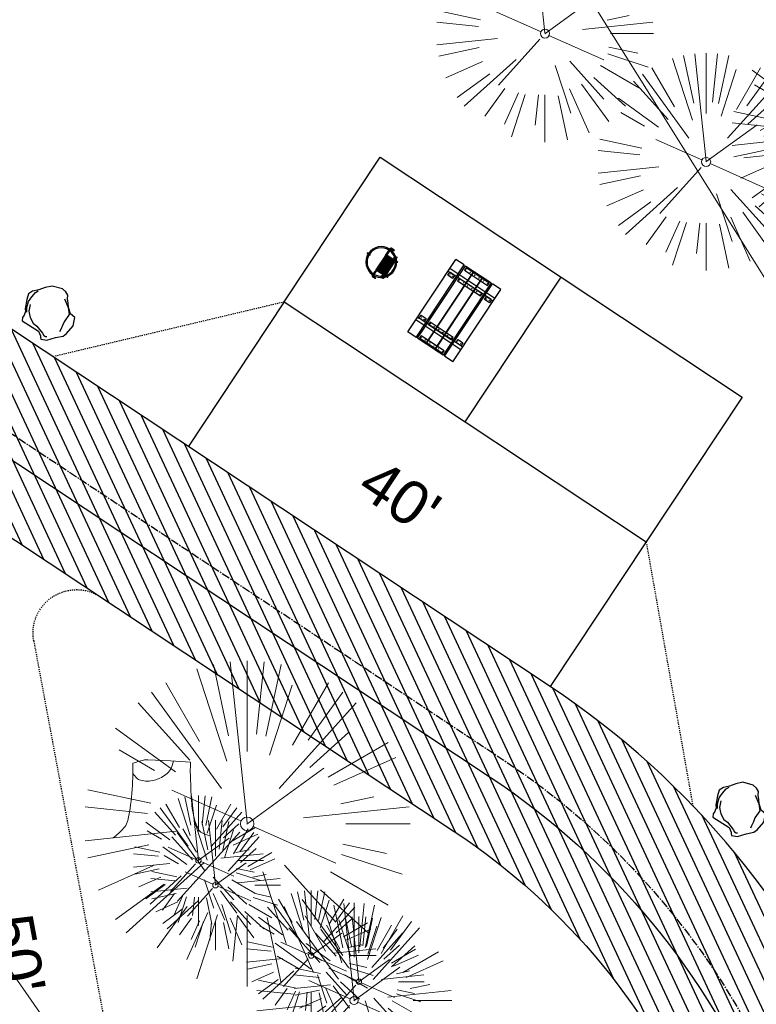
# Model space of a CAD drawing. Header units: feet. Extents: x 1134296 to 1140710, y 647902 to 649877.
# Tile 35 of 42: x 1135031 to 1135099, y 649161 to 649251. Entities that reach past the tile are written whole.
import ezdxf
from ezdxf import colors
from ezdxf.entities.mleader import LeaderData, LeaderLine
from ezdxf.lldxf.tags import DXFTag
from ezdxf.math import Vec2, Vec3

# ---------------------------------------------------------------- set-up
doc = ezdxf.new("R2010")
doc.units = ezdxf.units.FT
doc.header["$MEASUREMENT"] = 0
doc.linetypes.add('CENTER2', pattern=[1.125, 0.75, -0.125, 0.125, -0.125])
doc.linetypes.add('RAD', pattern=[0.13, 0.08, -0.05])
for name, color, linetype, lineweight in [('-ANGLE-IRON', 8, 'Continuous', 25), ('V-ANNO-TEXT', 8, 'Continuous', 13), ('V-SITE-VEGE', 8, 'Continuous', 18), ('V-UTIL-POWR-LINE-UNDR', 8, 'EXIST_PROP POWER UNDERGROUND LINE 1', 15), ('V-UTIL-WATR-LINE', 8, 'WATER', 15)]:
    doc.layers.add(name, color=color, linetype=linetype, lineweight=lineweight)
for name, color, linetype in [('-BOLTS-LAGS-SCREWS', 7, 'Continuous'), ('-CONCRETE', 9, 'Continuous'), ('-HARDWARE', 7, 'Continuous'), ('-TIMBER', 6, 'Continuous'), ('C-CAMPSITE-PADS', 6, 'Continuous'), ('C-PRKG-ASPH', 5, 'Continuous'), ('C-ROAD-ASPHALT', 1, 'Continuous'), ('C-ROAD-CNTR', 1, 'CENTER2'), ('C-ROAD-GRVL', 1, 'RAD'), ('C-UTIL-WATER-MEP', 7, 'WATER (.5x)'), ('G-TEXT-ST02', 2, 'Continuous'), ('G-XREF', 7, 'Continuous'), ('L-BARRIERROCK', 6, 'Continuous')]:
    doc.layers.add(name, color=color, linetype=linetype)
doc.styles.add('Arial', font='arial.ttf', dxfattribs={"height": 180})
doc.styles.add('SEI-Dim & Leader', font='tahoma.ttf')
doc.styles.get("Standard").update_dxf_attribs({"font": 'arial.ttf'})
tags = doc.linetypes.add('EXIST_PROP POWER UNDERGROUND LINE 1', pattern='A,1.5,-0.2,["P-UG",Standard,S=0.08,R=0,X=-0.1,Y=-0.04],-0.3', length=2).pattern_tags.tags
tags[6] = DXFTag(74, 10)
tags = doc.linetypes.add('WATER', pattern='A,1.5,-0.2,["W",Standard,S=0.08,R=0,X=-0.1,Y=-0.04],-0.05', length=1.75).pattern_tags.tags
tags[6] = DXFTag(74, 10)
tags = doc.linetypes.add('WATER (.5x)', pattern='A,0.75,-0.2,["W",Standard,S=0.08,R=0,X=-0.1,Y=-0.04],-0.05', length=1).pattern_tags.tags
tags[6] = DXFTag(74, 10)

# ---------------------------------------------------------------- blocks, each defined once
blk = doc.blocks.new('V-SITE-VEGE-Stump')
for points in [[(-0.07764030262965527, 0.1564565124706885, -0.02766804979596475), (-0.05341885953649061, 0.1633605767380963, -0.0679781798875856), (-0.04316680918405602, 0.1642506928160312), (0.008593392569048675, 0.1616126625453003), (0.05395851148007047, 0.1590945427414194)], [(0.01506844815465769, 0.161253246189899, -0.08286378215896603), (0.008147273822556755, 0.1419669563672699, -0.1113242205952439), (-0.002098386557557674, 0.130555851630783, -0.03931328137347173), (-0.01592715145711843, 0.1222882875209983, -0.04919659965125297), (-0.02797848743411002, 0.1177254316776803, -0.06600187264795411), (-0.0446681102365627, 0.1155126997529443, -0.07018691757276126), (-0.06035359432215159, 0.1177254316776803, -0.1148593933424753), (-0.06850904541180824, 0.1222766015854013, -0.0759377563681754), (-0.07734269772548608, 0.1331671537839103)], [(0.05395851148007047, 0.1590945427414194, 0.004334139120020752), (0.05376627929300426, 0.1369184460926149, 0.00834373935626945), (0.05395851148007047, 0.1253997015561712), (0.05605689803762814, 0.07623641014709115, 0.04625247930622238), (0.06241632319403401, 0.03170819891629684, 0.06962485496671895), (0.07334360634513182, 0.00381048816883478, 0.1497246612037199), (0.07941695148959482, -0.001975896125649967, 0.05852299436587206), (0.09922370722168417, -0.009139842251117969)], [(-0.122905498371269, -0.01429599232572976, 0.05261256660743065), (-0.09863241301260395, 0.007697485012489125, 0.1061947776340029), (-0.09053039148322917, 0.02191696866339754, 0.04486152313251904), (-0.08374707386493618, 0.05273626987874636, 0.02007395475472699), (-0.07764030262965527, 0.1228815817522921, 0.01167487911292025), (-0.07732468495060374, 0.1363966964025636, 0.007866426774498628), (-0.07764030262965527, 0.1564565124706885)]]:
    blk.add_lwpolyline(points, format="xyb")
blk = doc.blocks.new('V-SITE-VEGE-Coniferious Tree 2')
at = {"color": 0, "linetype": 'ByBlock'}
for p, q in [((-0.0574950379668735, 0.2703678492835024), (-0.1039851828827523, 0.4890788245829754)), ((-0.0003172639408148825, 0.0025937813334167), (-0.05229705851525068, 0.4972664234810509)), ((-3.601054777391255e-05, 0.2219193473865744), (-3.601054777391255e-05, 0.5000060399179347)), ((0.02890183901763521, 0.2753366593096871), (0.05222503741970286, 0.4972664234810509)), ((0.0571938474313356, 0.2692740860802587), (0.1039131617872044, 0.4890788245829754)), ((-0.06264093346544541, 0.1926377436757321), (-0.1545378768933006, 0.4755369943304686)), ((-0.1460065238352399, 0.2528363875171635), (-0.2500390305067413, 0.4330260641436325)), ((0.06850648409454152, 0.2109817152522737), (0.1382469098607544, 0.425630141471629)), ((0.139142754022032, 0.2410654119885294), (0.2499670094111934, 0.4330260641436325)), ((-0.07913071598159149, 0.1088658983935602), (-0.2939353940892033, 0.4045257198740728)), ((0.1868724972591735, 0.2572635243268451), (0.2938633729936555, 0.4045257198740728)), ((-0.1756943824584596, 0.1950752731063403), (-0.3346129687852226, 0.3715878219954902)), ((0.09777767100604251, 0.108636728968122), (0.3345409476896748, 0.3715878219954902)), ((-0.2201011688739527, 0.1598873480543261), (-0.4045617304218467, 0.2938993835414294)), ((0.1919663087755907, 0.1728666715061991), (0.3115823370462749, 0.2805763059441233)), ((0.2487690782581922, 0.143647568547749), (0.4329900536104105, 0.2500030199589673)), ((-0.2844040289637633, 0.1641894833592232), (-0.393144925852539, 0.2269610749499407)), ((0.2658942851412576, 0.1183972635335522), (0.4567507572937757, 0.2033670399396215)), ((-0.0009318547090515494, -0.0006770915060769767), (0.2349564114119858, 0.1707208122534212)), ((-0.2961437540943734, 0.06292784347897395), (-0.4891148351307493, 0.1039491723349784)), ((-0.01992166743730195, 0.008854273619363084), (-0.2318825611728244, 0.1032199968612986)), ((0.2872695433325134, 0.06106323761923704), (0.3884790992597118, 0.08257391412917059)), ((-0.3060292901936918, 0.03215663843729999), (-0.4973024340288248, 0.05226104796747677)), ((0.173080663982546, 0.01818771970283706), (0.497230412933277, 0.05226104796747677)), ((0.3024988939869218, 0), (0.4999700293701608, 0)), ((-0.2182782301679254, -0.02292736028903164), (-0.4973024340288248, -0.05226104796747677)), ((-0.02300503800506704, -0.02554197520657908), (-0.2137781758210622, -0.2373882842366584)), ((0.01849546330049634, -0.008260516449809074), (0.2719985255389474, -0.1211160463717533)), ((-0.302185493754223, -0.0642195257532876), (-0.4891148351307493, -0.1039491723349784)), ((0.2936342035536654, -0.06241742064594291), (0.4274066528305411, -0.09084484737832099)), ((-0.1320480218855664, -0.1188660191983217), (-0.3716238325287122, -0.3345769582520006)), ((0.2891445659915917, -0.09395946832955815), (0.4755009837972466, -0.1545018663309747)), ((-0.2881436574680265, -0.1282723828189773), (-0.4568227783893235, -0.2033670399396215)), ((0.04781873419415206, -0.1473038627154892), (0.1192466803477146, -0.3671294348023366)), ((0.1143820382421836, -0.1271057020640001), (0.2718110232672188, -0.301920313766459)), ((0.2555295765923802, -0.1475434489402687), (0.4329900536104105, -0.2500030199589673)), ((-0.254528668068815, -0.1848980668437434), (-0.4045617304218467, -0.2938993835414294)), ((0.2253521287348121, -0.2029399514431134), (0.3715518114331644, -0.3345769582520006)), ((0.1688618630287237, -0.2324611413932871), (0.2938633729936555, -0.4045257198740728)), ((-0.1842986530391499, -0.2536176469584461), (-0.2766747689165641, -0.3807650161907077)), ((0.1131111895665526, -0.2541280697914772), (0.2033310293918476, -0.4567867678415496)), ((-0.1213812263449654, -0.2725449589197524), (-0.1855903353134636, -0.4167758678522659)), ((-0.09098502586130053, -0.2799408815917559), (-0.1545378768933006, -0.4755369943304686)), ((-0.02966136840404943, -0.2817638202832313), (-0.04434904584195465, -0.4216092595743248)), ((-3.601054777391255e-05, -0.2817638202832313), (-3.601054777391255e-05, -0.5000060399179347)), ((0.06104806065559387, -0.2873055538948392), (0.1039131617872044, -0.4890788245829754))]:
    blk.add_line(p, q, dxfattribs=at)
blk.add_circle((-3.601054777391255e-05, 0), 0.02083358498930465)
blk = doc.blocks.new('_Open90')
at = {"color": 0, "linetype": 'ByBlock', "lineweight": -2}
for p, q in [((-0.5, 0.5), (0, 0)), ((0, 0), (-1, 0)), ((0, 0), (-0.5, -0.5))]:
    blk.add_line(p, q, dxfattribs=at)
blk = doc.blocks.new('10FT_Precast Table')
at = {"layer": '-ANGLE-IRON'}
for p, q in [((-28.53399626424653, 21.12499979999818), (-28.53399626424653, 27.62500020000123)), ((-28.53399626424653, 27.62500020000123), (-24.53403626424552, 27.62500020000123)), ((-24.53403626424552, 27.62500020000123), (-24.53403626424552, 21.12499979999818)), ((28.46604333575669, 21.12499979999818), (28.46604333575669, 27.62500020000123)), ((28.46604333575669, 27.62500020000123), (32.4660033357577, 27.62500020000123)), ((32.4660033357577, 27.62500020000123), (32.4660033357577, 21.12499979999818)), ((-43.49999999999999, 15.25000002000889), (-46.49999999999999, 15.25000002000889)), ((-46.49999999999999, 15.25000002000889), (-46.49999999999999, -15.25000001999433)), ((-43.49999999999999, -15.25000001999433), (-43.49999999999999, 15.25000002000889)), ((-24.53403626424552, 21.12499979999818), (-28.53399626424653, 21.12499979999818)), ((-25.53399626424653, 15.25000002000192), (-28.53399626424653, 15.25000002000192)), ((-28.53399626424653, 15.25000002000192), (-28.53399626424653, -15.2500000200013)), ((-25.53399626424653, -15.2500000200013), (-25.53399626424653, 15.25000002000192)), ((32.4660033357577, 21.12499979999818), (28.46604333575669, 21.12499979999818)), ((32.4660033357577, 15.25000002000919), (29.4660033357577, 15.25000002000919)), ((29.4660033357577, 15.25000002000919), (29.4660033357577, -15.25000001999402)), ((32.4660033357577, -15.25000001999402), (32.4660033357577, 15.25000002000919)), ((46.50000000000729, 15.25000002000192), (43.50000000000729, 15.25000002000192)), ((43.50000000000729, 15.25000002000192), (43.50000000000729, -15.2500000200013)), ((46.50000000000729, -15.2500000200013), (46.50000000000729, 15.25000002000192)), ((-46.49999999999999, -15.25000001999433), (-43.49999999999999, -15.25000001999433)), ((-28.53399626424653, -15.2500000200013), (-25.53399626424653, -15.2500000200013)), ((-28.53399626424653, -27.62500019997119), (-28.53399626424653, -21.12499979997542)), ((-28.53399626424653, -21.12499979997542), (-24.53403626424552, -21.12499979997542)), ((-24.53403626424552, -21.12499979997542), (-24.53403626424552, -27.62500019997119)), ((28.46604333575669, -27.62500019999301), (28.46604333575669, -21.12499979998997)), ((28.46604333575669, -21.12499979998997), (32.4660033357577, -21.12499979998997)), ((29.4660033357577, -15.25000001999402), (32.4660033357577, -15.25000001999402)), ((32.4660033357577, -21.12499979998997), (32.4660033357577, -27.62500019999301)), ((43.50000000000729, -15.2500000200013), (46.50000000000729, -15.2500000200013)), ((-24.53403626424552, -27.62500019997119), (-28.53399626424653, -27.62500019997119)), ((32.4660033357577, -27.62500019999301), (28.46604333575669, -27.62500019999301))]:
    blk.add_line(p, q, dxfattribs=at)
at = {"layer": '-BOLTS-LAGS-SCREWS'}
for centre in [(-26.53401626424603, 26.12500020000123), (-26.53401626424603, 22.62499979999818), (30.46602333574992, 26.12500020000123), (30.46602333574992, 22.62499979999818), (-44.99999999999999, 14.25000402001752), (-27.03399626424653, 14.25000402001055), (30.9660033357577, 14.25000402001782), (45.00000000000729, 14.25000402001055), (-44.99999999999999, 8.750004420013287), (-44.99999999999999, 2.750004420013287), (-27.03399626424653, 8.750004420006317), (-27.03399626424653, 2.750004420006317), (30.9660033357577, 8.750004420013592), (30.9660033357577, 2.750004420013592), (45.00000000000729, 8.750004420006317), (45.00000000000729, 2.750004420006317), (-44.99999999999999, -2.750004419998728), (-44.99999999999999, -8.750004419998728), (-27.03399626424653, -2.750004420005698), (-27.03399626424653, -8.750004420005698), (30.9660033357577, -2.750004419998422), (30.9660033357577, -8.750004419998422), (45.00000000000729, -2.750004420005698), (45.00000000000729, -8.750004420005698), (-44.99999999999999, -14.25000402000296), (-27.03399626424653, -14.25000402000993), (30.9660033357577, -14.25000401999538), (45.00000000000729, -14.25000402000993), (-26.53401626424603, -22.62499979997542), (-26.53401626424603, -26.12500019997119), (30.46602333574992, -22.62499979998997), (30.46602333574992, -26.12500019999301)]:
    blk.add_circle(centre, 0.15625000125, dxfattribs=at)
at = {"layer": '-CONCRETE'}
for p, q in [((-32.03399630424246, -29.99999999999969), (-32.03399630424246, 30.00000000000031)), ((-28.53399626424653, 29.99999999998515), (-28.53399626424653, 27.62500020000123)), ((-28.53399626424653, -27.12499979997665), (-28.53399626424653, 27.12499979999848)), ((32.4660033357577, 29.99999999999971), (32.4660033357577, 27.62500020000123)), ((32.4660033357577, -27.1249997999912), (32.4660033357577, 27.12499979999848)), ((35.96600337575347, -29.99999999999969), (35.96600337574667, 30.00000000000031)), ((-28.53399626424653, -29.99999999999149), (-28.53399626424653, -27.62500019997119)), ((32.4660033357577, -27.62500019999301), (32.4660033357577, -29.99999999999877))]:
    blk.add_line(p, q, dxfattribs=at)
at = {"layer": '-TIMBER'}
for p, q in [((-47.99999999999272, 18.7499999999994), (-47.99999999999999, 29.99999999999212)), ((-47.99999999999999, 29.99999999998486), (48, 29.9999999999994)), ((48.00000000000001, 18.75000000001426), (48.00000000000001, 29.99999999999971)), ((-47.99999999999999, 18.74999999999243), (48, 18.74999999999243)), ((-47.99999999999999, 5.875002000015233), (-47.99999999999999, 17.12500200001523)), ((-47.99999999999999, 17.12500200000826), (47.99999999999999, 17.12500200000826)), ((48.00000000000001, 17.12500200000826), (48.00000000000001, 5.875002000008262)), ((-47.99999999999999, 5.875002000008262), (47.99999999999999, 5.875002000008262)), ((-47.99999999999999, -5.625002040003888), (-47.99999999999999, 5.625002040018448)), ((-47.99999999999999, 5.625002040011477), (47.99999999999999, 5.625002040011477)), ((48.00000000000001, 5.625002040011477), (48.00000000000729, -5.625002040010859)), ((47.99999999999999, -5.625002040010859), (-47.99999999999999, -5.625002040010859)), ((-47.99999999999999, -17.1250019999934), (-47.99999999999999, -5.875002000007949)), ((47.99999999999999, -5.875002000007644), (-47.99999999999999, -5.875002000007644)), ((48.00000000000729, -5.875002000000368), (48.00000000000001, -17.12500200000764)), ((47.99999999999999, -17.12500200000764), (-47.99999999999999, -17.12500200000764)), ((-47.99999999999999, -29.99999999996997), (-47.99999999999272, -18.74999999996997)), ((-47.99999999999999, -18.74999999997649), (48, -18.74999999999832)), ((48.00000000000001, -29.99999999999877), (48.00000000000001, -18.74999999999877)), ((-47.99999999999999, -29.99999999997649), (48.00000000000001, -29.99999999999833))]:
    blk.add_line(p, q, dxfattribs=at)
blk = doc.blocks.new('*X1295')
at = {"color": 0}
for p, q in [((146.0622026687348, 353.5980429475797), (146.1426743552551, 353.6785146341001)), ((146.0622026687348, 352.8909361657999), (146.8122026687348, 353.6409361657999)), ((146.0622026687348, 352.5373827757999), (146.8122026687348, 353.2873827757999)), ((146.0622026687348, 351.8302759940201), (146.8122026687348, 352.5802759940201)), ((146.0622026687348, 351.4767226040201), (146.8122026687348, 352.2267226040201)), ((146.0622026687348, 350.7696158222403), (146.8122026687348, 351.5196158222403)), ((146.3246548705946, 350.6785146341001), (146.8122026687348, 351.1660624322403))]:
    blk.add_line(p, q, dxfattribs=at)
blk = doc.blocks.new('Pilot Rocks FS-30_18_PA')
at = {"layer": '-HARDWARE'}
for p, q in [((-8.817777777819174, 0.04421580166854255), (-17.86666666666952, 0.04421580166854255)), ((-17.86666666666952, 0.04421580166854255), (-12.77892653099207, 0.04421580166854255)), ((-10.20000000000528, 0.04421580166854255), (10.19999999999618, 0.04421580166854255)), ((8.817777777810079, 0.04421580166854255), (17.86666666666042, 0.04421580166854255)), ((12.77892653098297, 0.04421580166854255), (17.86666666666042, 0.04421580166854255)), ((-18.93333333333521, -4.555784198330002), (-18.93333333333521, -1.355784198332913)), ((-18.93333333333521, -1.355784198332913), (-18.86666666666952, -1.355784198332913)), ((-18.86666666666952, -1.355784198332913), (-18.86666666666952, -0.9557841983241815)), ((-18.86666666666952, -1.355784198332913), (-18.86666666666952, -0.9557841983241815)), ((-18.20000000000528, -1.355784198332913), (-18.20000000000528, -0.9557841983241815)), ((-18.20000000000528, -0.9557841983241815), (-18.20000000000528, -1.355784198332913)), ((-18.20000000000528, -1.355784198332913), (-18.13333333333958, -1.355784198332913)), ((-18.13333333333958, -1.355784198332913), (-18.13333333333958, -4.555784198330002)), ((-8.817777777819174, -0.6224508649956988), (-17.86666666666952, -0.6224508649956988)), ((-13.33940419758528, -0.6224508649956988), (-17.86666666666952, -0.6224508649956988)), ((-10.20000000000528, -0.6224508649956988), (10.19999999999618, -0.6224508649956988)), ((-10.20000000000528, -0.6224508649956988), (-10.20000000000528, -11.31238912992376)), ((-9.533333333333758, -0.6224508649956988), (-9.533333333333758, -11.31238912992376)), ((-8.817777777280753, -0.6224508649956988), (-8.817777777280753, -11.64572246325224)), ((-8.284444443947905, -0.6224508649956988), (-8.284444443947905, -11.64572246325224)), ((-7.502222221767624, -0.6224508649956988), (-7.502222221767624, -11.64572246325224)), ((-6.9688888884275, -0.6224508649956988), (-6.9688888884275, -11.64572246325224)), ((-6.18666666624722, -0.6224508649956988), (-6.18666666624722, -11.64572246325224)), ((-5.653333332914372, -0.6224508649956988), (-5.653333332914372, -11.64572246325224)), ((-4.871111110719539, -0.6224508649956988), (-4.871111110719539, -11.64572246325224)), ((-4.337777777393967, -0.6224508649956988), (-4.337777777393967, -11.64572246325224)), ((-3.555555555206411, -0.6224508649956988), (-3.555555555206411, -11.64572246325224)), ((-3.022222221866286, -0.6224508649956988), (-3.022222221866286, -11.64572246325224)), ((-2.23999999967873, -0.6224508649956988), (-2.23999999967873, -11.64572246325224)), ((-1.706666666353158, -0.6224508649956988), (-1.706666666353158, -11.64572246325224)), ((-0.9244444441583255, -0.6224508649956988), (-0.9244444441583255, -11.64572246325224)), ((-0.3911111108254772, -0.6224508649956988), (-0.3911111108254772, -11.64572246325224)), ((0.3911111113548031, -0.6224508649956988), (0.3911111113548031, -11.64572246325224)), ((0.9244444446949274, -0.6224508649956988), (0.9244444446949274, -11.64572246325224)), ((1.706666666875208, -0.6224508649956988), (1.706666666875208, -11.64572246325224)), ((2.240000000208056, -0.6224508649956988), (2.240000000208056, -11.64572246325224)), ((3.022222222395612, -0.6224508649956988), (3.022222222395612, -11.64572246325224)), ((3.555555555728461, -0.6224508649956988), (3.555555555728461, -11.64572246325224)), ((4.337777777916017, -0.6224508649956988), (4.337777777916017, -11.64572246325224)), ((4.871111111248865, -0.6224508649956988), (4.871111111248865, -11.64572246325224)), ((5.653333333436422, -0.6224508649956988), (5.653333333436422, -11.64572246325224)), ((6.18666666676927, -0.6224508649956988), (6.18666666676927, -11.64572246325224)), ((6.968888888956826, -0.6224508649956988), (6.968888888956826, -11.64572246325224)), ((7.502222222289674, -0.6224508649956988), (7.502222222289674, -11.64572246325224)), ((8.28444444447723, -0.6224508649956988), (8.28444444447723, -11.64572246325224)), ((8.817777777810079, -0.6224508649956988), (8.817777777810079, -11.64572246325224)), ((17.86666666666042, -0.6224508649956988), (8.817777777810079, -0.6224508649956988)), ((9.533333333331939, -0.6224508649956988), (9.533333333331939, -11.31238912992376)), ((10.19999999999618, -0.6224508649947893), (10.19999999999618, -11.31238912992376)), ((18.13333333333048, -4.555784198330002), (18.13333333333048, -1.355784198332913)), ((18.13333333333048, -1.355784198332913), (18.19999999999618, -1.355784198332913)), ((18.93333333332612, -4.555784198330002), (18.13333333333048, -4.555784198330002)), ((18.19999999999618, -1.355784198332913), (18.19999999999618, -0.9557841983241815)), ((18.19999999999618, -1.355784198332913), (18.19999999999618, -0.9557841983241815)), ((18.86666666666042, -1.355784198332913), (18.86666666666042, -0.9557841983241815)), ((18.86666666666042, -0.9557841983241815), (18.86666666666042, -1.355784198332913)), ((18.86666666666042, -1.355784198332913), (18.93333333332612, -1.355784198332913)), ((18.93333333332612, -1.355784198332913), (18.93333333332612, -4.555784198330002)), ((-10.20000000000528, -11.31238912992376), (-10.20000000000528, -14.84572246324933)), ((-10.20000000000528, -13.68324198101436), (-10.20000000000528, -14.84572246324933)), ((-9.533333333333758, -11.31238912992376), (-9.533333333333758, -14.84572246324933)), ((-9.533333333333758, -11.64572246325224), (9.533333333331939, -11.64572246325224)), ((-9.533333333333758, -12.31238912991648), (9.533333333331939, -12.31238912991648)), ((-9.533333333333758, -14.84572246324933), (-9.533333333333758, -14.47618734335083)), ((9.533333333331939, -11.31238912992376), (9.533333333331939, -14.84572246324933)), ((9.533333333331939, -14.47618734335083), (9.533333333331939, -14.84572246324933)), ((10.19999999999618, -11.31238912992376), (10.19999999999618, -14.84572246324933)), ((10.19999999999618, -14.84572246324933), (10.19999999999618, -13.68324198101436))]:
    blk.add_line(p, q, dxfattribs=at)
at = {"layer": '-HARDWARE', "flags": 128}
for points in [[(0.04426932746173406, 18.18944163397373, 1), (-0.6223972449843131, 18.18908719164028), (-0.6206959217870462, 14.98908764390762, 1), (0.04597065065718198, 14.98944208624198), (0.04426932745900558, 18.18944163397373)], [(-11.77825193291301, -8.933957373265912, -1), (-11.29140720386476, -9.3893985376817), (-13.47752479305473, -11.72625323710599, -1), (-13.96436952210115, -11.27081207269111), (-11.77825193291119, -8.93395737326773)], [(11.77825193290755, -8.933957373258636, 1), (11.29140720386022, -9.389398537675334), (13.47752479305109, -11.72625323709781, 1), (13.96436952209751, -11.27081207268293), (11.77825193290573, -8.933957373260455)]]:
    blk.add_lwpolyline(points, format="xyb", dxfattribs=at)
at = {"layer": '-HARDWARE'}
for points in [[(-18.93333333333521, -4.555784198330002), (-18.93333333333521, -1.355784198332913), (-18.13333333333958, -1.355784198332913), (-18.13333333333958, -4.555784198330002)], [(-7.502222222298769, -11.64572246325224), (-8.28444444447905, -11.64572246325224), (-8.28444444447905, -0.6224508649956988), (-7.502222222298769, -0.6224508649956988)], [(-6.186666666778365, -11.64572246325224), (-6.968888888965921, -11.64572246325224), (-6.968888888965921, -0.6224508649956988), (-6.186666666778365, -0.6224508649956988)], [(-4.87111111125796, -11.64572246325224), (-5.653333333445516, -11.64572246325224), (-5.653333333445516, -0.6224508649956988), (-4.87111111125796, -0.6224508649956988)], [(-3.555555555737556, -11.64572246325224), (-4.337777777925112, -11.64572246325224), (-4.337777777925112, -0.6224508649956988), (-3.555555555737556, -0.6224508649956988)], [(-2.240000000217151, -11.64572246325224), (-3.022222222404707, -11.64572246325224), (-3.022222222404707, -0.6224508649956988), (-2.240000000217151, -0.6224508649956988)], [(-0.9244444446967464, -11.64572246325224), (-1.706666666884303, -11.64572246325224), (-1.706666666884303, -0.6224508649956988), (-0.9244444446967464, -0.6224508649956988)], [(-0.3911111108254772, -11.64572246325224), (0.3911111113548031, -11.64572246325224), (0.3911111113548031, -0.6224508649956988), (-0.3911111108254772, -0.6224508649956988)], [(0.9244444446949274, -11.64572246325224), (1.706666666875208, -11.64572246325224), (1.706666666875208, -0.6224508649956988), (0.9244444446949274, -0.6224508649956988)], [(2.240000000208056, -11.64572246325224), (3.022222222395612, -11.64572246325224), (3.022222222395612, -0.6224508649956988), (2.240000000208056, -0.6224508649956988)], [(3.555555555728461, -11.64572246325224), (4.337777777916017, -11.64572246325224), (4.337777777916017, -0.6224508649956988), (3.555555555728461, -0.6224508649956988)], [(4.871111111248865, -11.64572246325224), (5.653333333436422, -11.64572246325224), (5.653333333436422, -0.6224508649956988), (4.871111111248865, -0.6224508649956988)], [(6.18666666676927, -11.64572246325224), (6.968888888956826, -11.64572246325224), (6.968888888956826, -0.6224508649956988), (6.18666666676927, -0.6224508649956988)], [(7.502222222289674, -11.64572246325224), (8.28444444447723, -11.64572246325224), (8.28444444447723, -0.6224508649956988), (7.502222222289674, -0.6224508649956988)], [(18.93333333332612, -4.555784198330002), (18.93333333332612, -1.355784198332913), (18.13333333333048, -1.355784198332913), (18.13333333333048, -4.555784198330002)]]:
    blk.add_lwpolyline(points, close=True, dxfattribs=at)
for centre, radius, start, end in [((0, 9.094947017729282e-13), 17.06666666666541, 0.1484403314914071, 179.8515596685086), ((0, 0), 15.73333333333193, 0.1610200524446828, 179.8389799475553), ((-17.86666666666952, -0.9557841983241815), 1, 90, 180), ((-17.86666666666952, -0.9557841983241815), 1, 90, 180), ((17.86666666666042, -0.9557841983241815), 1, 0, 90), ((17.86666666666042, -0.9557841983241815), 1, 0, 90), ((-17.86666666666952, -0.9557841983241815), 0.3333333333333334, 90, 180), ((-17.86666666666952, -0.9557841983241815), 0.3333333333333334, 90, 180), ((0, 9.094947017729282e-13), 17.06666666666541, 182.0901397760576, 220.7490543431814), ((0, 0), 15.73333333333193, 182.2673591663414, 220.2247561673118), ((-9.094947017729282e-13, 1.818989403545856e-12), 15.73333333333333, 220.2247561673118, 229.5860659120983), ((-9.094947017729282e-13, 1.818989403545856e-12), 15.73333333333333, 310.4139340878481, 319.7752438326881), ((0, 0), 15.73333333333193, 319.7752438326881, 357.7326408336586), ((0, 9.094947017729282e-13), 17.06666666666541, 319.2509456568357, 357.9098602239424), ((17.86666666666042, -0.9557841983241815), 0.3333333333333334, 0, 90), ((17.86666666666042, -0.9557841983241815), 0.3333333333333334, 0, 90), ((-9.094947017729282e-13, 1.818989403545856e-12), 17.06666666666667, 220.7490543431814, 233.2977773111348), ((-9.866666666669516, -11.64572246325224), 0.3333333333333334, 0, 180), ((-9.866666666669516, -14.84572246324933), 0.3333333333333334, 180, 0), ((-9.866666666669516, -14.84572246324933), 0.3333333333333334, 180, 0), ((-9.094947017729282e-13, 1.818989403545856e-12), 15.73333333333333, 232.7040475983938, 307.2959524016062), ((-9.094947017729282e-13, 1.818989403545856e-12), 17.06666666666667, 236.0413981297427, 303.9586018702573), ((9.866666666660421, -11.64572246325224), 0.3333333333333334, 0, 180), ((9.866666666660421, -14.84572246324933), 0.3333333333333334, 180, 0), ((9.866666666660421, -14.84572246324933), 0.3333333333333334, 180, 0), ((-6.821210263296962e-11, 6.548361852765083e-11), 17.06666666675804, 306.7022226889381, 319.2509456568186)]:
    blk.add_arc(centre, radius, start, end, dxfattribs=at)
at = {"layer": '-HARDWARE', "rotation": 180}
for p, xscale, yscale, zscale in [((137.6663495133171, 372.583162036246), 1.066666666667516, 1.066666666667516, 1.066666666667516), ((-137.6663495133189, 372.583162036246), -1.066666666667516, 1.066666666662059, 1.066666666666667)]:
    blk.add_blockref('*X1295', p, dxfattribs=dict(at, xscale=xscale, yscale=yscale, zscale=zscale))
blk = doc.blocks.new("5'_BarrierRock")
at = {"layer": 'L-BARRIERROCK', "flags": 128}
for points in [[(3.796977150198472, 25.21031587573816), (-3.971151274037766, 23.41838866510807), (-10.84293678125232, 21.02912666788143), (-17.7147222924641, 19.53586684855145), (-22.19627771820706, 16.54930863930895), (-24.28770915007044, 10.27760197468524), (-26.0803419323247, 0.1233349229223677), (-25.48279766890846, -2.863184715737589), (-26.97668484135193, -7.044335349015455), (-29.06806322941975, -9.732226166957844), (-29.36686187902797, -13.31608058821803), (-11.14168239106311, -24.66494006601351), (-9.05030400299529, -29.74205430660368), (-9.05030400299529, -31.53398151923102), (-8.751505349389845, -33.62457612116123), (-1.87971984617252, -34.52053972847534), (7.680988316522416, -31.83264891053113), (16.04666099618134, -30.04072169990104), (19.63192655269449, -27.3528308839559), (27.10125632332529, -18.69186222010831), (28.89388910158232, -9.433597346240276), (24.11353502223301, -5.551075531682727), (22.02210359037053, 1.616633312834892), (21.42455933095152, 6.096412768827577), (20.82701507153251, 11.17356558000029), (21.12581372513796, 15.05604882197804), (19.03438229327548, 18.63990324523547), (15.15031808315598, 22.22375766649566), (3.796977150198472, 25.21031587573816)], [(-24.28770915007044, -3.759148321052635), (-24.28770915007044, 1.317965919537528), (-22.19627771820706, 8.187007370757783), (-18.61101215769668, 13.26412161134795), (-14.42820234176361, 18.04260703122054), (-11.44048104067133, 19.83453424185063)], [(-20.40364493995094, 4.603152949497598), (-21.8975321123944, -2.56455589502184), (-21.29998785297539, -6.447039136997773), (-20.40364493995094, -9.433597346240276), (-17.11717803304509, -15.70534258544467), (-12.93431516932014, -18.99052961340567), (-6.958872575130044, -26.75553466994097), (-5.46498540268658, -29.44342548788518), (-3.373607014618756, -30.63801791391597), (-1.87971984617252, -30.63801791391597)], [(17.54049512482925, 10.8748981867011), (21.62729471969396, 1.526720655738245), (22.61964785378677, -6.148371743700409), (17.24174951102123, -14.21204419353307), (15.44911673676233, -18.39319482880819), (13.35768530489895, -22.87301285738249), (12.1625967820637, -25.56090367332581)]]:
    blk.add_lwpolyline(points, dxfattribs=at)
blk = doc.blocks.new('C_PBASE-PACTOLA_02403811')
at = {"layer": 'C-CAMPSITE-PADS'}
for points in [[(1135055.243000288, 649225.2323961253), (1135064.083509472, 649238.5682649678), (1135097.423181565, 649216.4669920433), (1135088.582672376, 649203.1311231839)], [(1135055.243000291, 649225.2323961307), (1135088.582672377, 649203.131123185)]]:
    blk.add_lwpolyline(points, dxfattribs=at)
at = {"layer": 'C-ROAD-ASPHALT'}
blk.add_lwpolyline([(1134916.811965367, 648653.2299950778), (1134952.321656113, 648718.215074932, 0.01915469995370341), (1134969.657277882, 648753.0477392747), (1135036.873309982, 648902.1641641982, 0.009218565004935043), (1135044.254367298, 648919.3790657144), (1135101.509820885, 649060.0203951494, 0.04927264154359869), (1135107.544114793, 649080.3791714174), (1135113.245677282, 649110.0761826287, 0.3025232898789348), (1135079.742163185, 649189.7952543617), (1135017.583038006, 649231.0012923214, 0.03670103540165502), (1134952.658282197, 649267.4907225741), (1134930.361796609, 649277.95101182, 0.265468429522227), (1134828.518541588, 649269.7547374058), (1134807.494103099, 649255.3935736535, 0.04164346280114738), (1134780.654611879, 649233.5777859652), (1134706.829601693, 649162.5981949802, 0.05765878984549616), (1134625.196538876, 649063.6602364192, -0.5722564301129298), (1134616.582948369, 649064.0343807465), (1134601.857481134, 649091.7855040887)], format="xyb", dxfattribs=at)
blk.add_lwpolyline([(1134609.502741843, 649004.1715281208, -0.08481675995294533), (1134717.918854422, 649151.0643979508), (1134791.743864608, 649222.0439889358, -0.04164346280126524), (1134816.518779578, 649242.1816391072), (1134837.543218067, 649256.5428028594, -0.2654684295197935), (1134923.566161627, 649263.4658695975), (1134945.862647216, 649253.0055803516, -0.03670103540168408), (1135008.742528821, 649217.6654234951), (1135070.901654, 649176.4593855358, -0.3025232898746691), (1135097.532652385, 649113.0929439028), (1135091.831089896, 649083.3959326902, -0.0492726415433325), (1135086.690765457, 649066.0532714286), (1135029.43531187, 648925.4119419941, -0.009218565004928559), (1135022.286728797, 648908.7392420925), (1134970.105907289, 648792.9779079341, 0.09466954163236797), (1134957.786175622, 648834.7349342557), (1134921.92741579, 648904.3472810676, 0.300313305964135), (1134722.086161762, 649016.5601342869), (1134632.500993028, 649010.1122188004, 0.09071439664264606)], format="xyb", close=True, dxfattribs=at)
at = {"layer": 'C-ROAD-CNTR', "flags": 128}
blk.add_lwpolyline([(1134682.815781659, 648422.2458494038), (1134669.21986276, 648425.8462855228, -0.1774687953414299), (1134620.150062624, 648460.1534391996), (1134616.502637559, 648465.3792168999, -0.1042089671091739), (1134576.197064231, 648560.2628234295), (1134558.554057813, 648650.0509356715, -0.01381007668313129), (1134553.979962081, 648677.2843639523), (1134544.902369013, 648742.2703875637, -0.09433329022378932), (1134550.434197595, 648854.3354307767), (1134558.997505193, 648889.7214101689, -0.1428635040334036), (1134712.374228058, 649156.8312964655), (1134786.199238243, 649227.8108874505, -0.04164346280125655), (1134812.006441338, 649248.7876063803), (1134833.030879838, 649263.1487701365, -0.2654684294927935), (1134926.96397912, 649270.7084407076), (1134949.260464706, 649260.2481514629, -0.03670103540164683), (1135013.162783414, 649224.3333579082), (1135075.321908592, 649183.1273199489, -0.3025232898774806), (1135105.389164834, 649111.5845632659), (1135099.687602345, 649081.8875520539, -0.04927264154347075), (1135094.100293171, 649063.036833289), (1135036.844839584, 648922.3955038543, -0.009218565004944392), (1135029.58001939, 648905.4517031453), (1134962.363987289, 648756.3352782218, -0.01915469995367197), (1134945.301367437, 648722.0511597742), (1134909.791676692, 648657.06607992, -0.111236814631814), (1134866.238656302, 648607.5744966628), (1134762.181369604, 648532.0907847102, 0.3229446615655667), (1134716.395894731, 648393.2215671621), (1134719.721086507, 648382.7059234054, -0.1714240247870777), (1134715.287797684, 648249.5554414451), (1134707.163513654, 648228.7837741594, -0.02272318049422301), (1134688.713657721, 648187.2766264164, 0.05045028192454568), (1134653.344169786, 648094.1277041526)], format="xyb", dxfattribs=at)
at = {"layer": 'C-ROAD-GRVL'}
blk.add_line((1135032.165009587, 649194.0016200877), (1135039.608310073, 649153.9371747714), dxfattribs=at)
at = {"layer": 'C-ROAD-GRVL', "flags": 128}
for points in [[(1135055.243000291, 649225.2323961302), (1135033.900114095, 649220.1845046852)], [(1135088.582672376, 649203.1311231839), (1135092.883907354, 649178.8305525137)]]:
    blk.add_lwpolyline(points, dxfattribs=at)
blk.add_lwpolyline([(1135032.165009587, 649194.0016200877, -0.6622965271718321), (1135038.307843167, 649198.0662180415)], format="xyb", dxfattribs=at)
at = {"layer": 'C-UTIL-WATER-MEP', "flags": 128}
blk.add_lwpolyline([(1134713.292159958, 648416.2441137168), (1134669.731849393, 648427.7796426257, -0.1774687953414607), (1134621.79009064, 648461.2981261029), (1134618.142665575, 648466.5239038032, -0.1042089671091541), (1134578.159536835, 648560.6484414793), (1134560.516530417, 648650.4365537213, -0.01381007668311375), (1134555.960731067, 648677.5610482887), (1134546.883138, 648742.5470719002, -0.09433329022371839), (1134552.378087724, 648853.8650148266), (1134560.941395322, 648889.2509942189, -0.1428635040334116), (1134713.760384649, 649155.3895718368), (1134787.585394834, 649226.3691628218, -0.04164346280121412), (1134813.134525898, 649247.1361145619), (1134834.158964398, 649261.4972783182, -0.2654684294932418), (1134926.114524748, 649268.8977979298), (1134948.411010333, 649258.437508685, -0.03670103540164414), (1135012.057719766, 649222.6663743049), (1135074.216844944, 649181.4603363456, -0.302523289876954), (1135103.425036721, 649111.961658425), (1135097.723474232, 649082.264647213, -0.04927264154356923), (1135092.247911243, 649063.7909428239), (1135034.992457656, 648923.1496133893, -0.009218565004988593), (1135027.756696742, 648906.273587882), (1134960.540664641, 648757.1571629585, -0.01915469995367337), (1134943.546295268, 648723.0101809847), (1134908.036604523, 648658.0251011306, -0.1112368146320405), (1134865.064291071, 648609.1934056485), (1134761.007004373, 648533.7096936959, 0.1574684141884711), (1134714.965670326, 648470.6755079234, 0.1574684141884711)], format="xyb", dxfattribs=at)
at = {"layer": 'Defpoints', "flags": 128}
for points in [[(1135071.912836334, 649214.1817596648), (1135080.75334551, 649227.517628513)], [(1135055.243000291, 649225.2323961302), (1135046.40249112, 649211.8965273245)], [(1135088.582672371, 649203.1311231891), (1135079.742163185, 649189.7952543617)]]:
    blk.add_lwpolyline(points, dxfattribs=at)
at = {"layer": '-HARDWARE', "xscale": 0.08333333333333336, "yscale": 0.08333333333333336, "zscale": 0.08333333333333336, "rotation": 56.45911939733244}
blk.add_blockref('Pilot Rocks FS-30_18_PA', (1135064.182632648, 649228.9043802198), dxfattribs=at)
at = {"xscale": 0.08333333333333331, "yscale": 0.08333333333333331, "zscale": 0.08333333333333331, "rotation": 56.45911938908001}
blk.add_blockref('10FT_Precast Table', (1135070.915394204, 649224.4411509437), dxfattribs=at)
at = {"layer": 'L-BARRIERROCK', "xscale": 0.08333333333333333, "yscale": 0.08333333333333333, "zscale": 0.08333333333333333}
for p in [(1135033.537607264, 649224.5982667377), (1135097.17347702, 649178.8819867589)]:
    blk.add_blockref("5'_BarrierRock", p, dxfattribs=at)
at = {"layer": 'C-CAMPSITE-PADS', "char_height": 4, "attachment_point": 1, "style": 'Arial'}
for s, insert, rotation in [("40'", (1135063.966508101, 649211.0267346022), 326.45911933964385), ("50'", (1135031.989930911, 649169.1140269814), 280.48083906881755)]:
    blk.add_mtext_dynamic_manual_height_columns(s, width=0.8890231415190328, gutter_width=1, heights=[0], dxfattribs=dict(at, insert=insert, rotation=rotation))
blk = doc.blocks.new('C_PHTCH-PACTOLA_02403811')
at = {"layer": 'C-PRKG-ASPH'}
h = blk.add_hatch(dxfattribs=at)
h.set_pattern_fill('ANSI31', color=256, scale=10, angle=70)
h.set_pattern_definition([(115, (0, 0), (-1.132884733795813, -0.5282728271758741), [])])
edge = h.paths.add_edge_path(flags=16)
edge.add_arc((1135093.567290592, 648760.3570235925), 541.9999999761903, 143.5703577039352, 153.2664360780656, ccw=False)
edge.add_arc((1135093.567290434, 648760.3570237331), 541.9999997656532, 133.8742793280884, 143.5703577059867, ccw=False)
edge.add_line((1134717.918854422, 649151.0643979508), (1134791.743864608, 649222.0439889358))
edge.add_arc((1134924.814897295, 649083.6384245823), 191.9999999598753, 124.33581191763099, 133.8742793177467, ccw=False)
edge.add_line((1134816.518779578, 649242.1816391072), (1134837.543218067, 649256.5428028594))
edge.add_arc((1134886.614896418, 649184.7029087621), 87.00000000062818, 64.86660358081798, 124.33581191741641, ccw=False)
edge.add_line((1134923.566161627, 649263.4658695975), (1134945.862647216, 649253.0055803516))
edge.add_arc((1134736.896871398, 648807.5874571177), 491.9999999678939, 56.45911934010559, 64.86660355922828, ccw=False)
edge.add_line((1135008.742528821, 649217.6654234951), (1135070.901654, 649176.4593855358))
edge.add_arc((1135036.644680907, 649124.7828938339), 62.00000000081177, -10.868034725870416, 56.45911933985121, ccw=False)
edge.add_line((1135097.532652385, 649113.0929439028), (1135091.831089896, 649083.3959326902))
edge.add_arc((1135001.481196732, 649100.7423100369), 92.00000001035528, 337.8486329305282, 349.13196525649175, ccw=False)
edge.add_line((1135086.690765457, 649066.0532714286), (1135029.43531187, 648925.4119419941))
edge.add_arc((1134573.749357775, 649110.9228871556), 491.9999995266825, 335.73595333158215, 337.84863296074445, ccw=False)
edge.add_line((1135022.286728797, 648908.7392420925), (1134970.105907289, 648792.9779079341))
edge.add_line((1134970.105907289, 648792.9779079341), (1134955.070696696, 648759.622817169))
edge.add_arc((1134506.533324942, 648961.8064625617), 492.0000003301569, 331.3465562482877, 335.7359533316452, ccw=False)
edge.add_line((1134938.281078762, 648725.8872446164), (1134902.771388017, 648660.9021647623))
edge.add_arc((1134778.161263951, 648728.9926705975), 142.0000000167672, 305.95733191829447, 331.34655630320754, ccw=False)
edge.add_line((1134861.541195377, 648614.0501326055), (1134757.483908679, 648538.5664206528))
edge.add_arc((1134835.579196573, 648430.9089730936), 133.0000000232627, 125.9573319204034, 166.4171722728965)
edge.add_arc((1134672.277915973, 648470.363906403), 35.00000000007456, 244.10855969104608, 346.41717227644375, ccw=False)
edge.add_arc((1134691.461854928, 648509.9128519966), 78.95614352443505, 214.9055155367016, 244.1168481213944, ccw=False)
edge.add_line((1134626.710174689, 648464.732186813), (1134623.062749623, 648469.9579645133))
edge.add_arc((1134821.506139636, 648608.4650796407), 241.9999999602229, 191.1167612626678, 214.9138039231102, ccw=False)
edge.add_line((1134584.046954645, 648561.8052956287), (1134566.403948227, 648651.5934078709))
edge.add_arc((1135049.172208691, 648746.4554480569), 491.9999999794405, 187.9519260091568, 191.1167612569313, ccw=False)
edge.add_line((1134561.903038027, 648678.391101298), (1134552.825444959, 648743.3771249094))
edge.add_arc((1134842.017716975, 648783.7730382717), 292.0000000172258, 166.3961174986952, 187.9519260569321, ccw=False)
edge.add_line((1134558.209758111, 648852.4537669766), (1134566.77306571, 648887.8397463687))
edge.add_arc((1135093.567290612, 648760.357023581), 542.0000000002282, 158.0478401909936, 166.396117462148, ccw=False)
edge.add_arc((1135093.567290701, 648760.357023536), 542.0000000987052, 153.2664360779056, 158.0478401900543, ccw=False)
edge = h.paths.add_edge_path()
edge.add_line((1134664.934415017, 648091.0186503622), (1134641.753924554, 648097.236757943))
edge.add_arc((1135131.441785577, 647965.8792352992), 506.9999999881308, 154.1154939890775, 164.9840567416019, ccw=False)
edge.add_arc((1135131.44177555, 647965.8792402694), 506.9999887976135, 153.4314984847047, 154.115493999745, ccw=False)
edge.add_arc((1134241.513528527, 648410.9103548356), 488.0000000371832, 333.4314984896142, 338.6383717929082)
edge.add_line((1134695.987914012, 648233.1548120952), (1134704.112198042, 648253.9264793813))
edge.add_arc((1134529.027803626, 648322.4060737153), 188.0000000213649, 338.6383717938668, 377.1954705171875)
edge.add_arc((1134651.306425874, 648360.2470375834), 60.00000000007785, 17.1954705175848, 74.97265706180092)
edge.add_line((1134666.863224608, 648418.1951696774), (1134661.500576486, 648419.8056636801))
edge.add_arc((1134691.489318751, 648509.9450223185), 94.99699278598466, 223.9418846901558, 251.5980721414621, ccw=False)
edge.add_arc((1134691.535842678, 648509.9839590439), 95.05751145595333, 214.9165962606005, 223.9393241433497, ccw=False)
edge.add_line((1134613.590003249, 648455.5746160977), (1134609.942525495, 648460.8004692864))
edge.add_arc((1134821.506139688, 648608.4650796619), 258.0000000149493, 191.1167612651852, 214.9138039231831, ccw=False)
edge.add_line((1134568.347173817, 648558.7203512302), (1134550.704167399, 648648.5084634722))
edge.add_arc((1135049.172208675, 648746.4554480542), 507.9999999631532, 187.9519260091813, 191.1167612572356, ccw=False)
edge.add_line((1134546.056886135, 648676.177626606), (1134536.979293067, 648741.163650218))
edge.add_arc((1134842.01771694, 648783.7730382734), 307.9999999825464, 166.3961174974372, 187.9519260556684, ccw=False)
edge.add_line((1134542.658637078, 648856.2170945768), (1134551.221944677, 648891.6030739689))
edge.add_arc((1135093.567290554, 648760.3570237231), 557.9999999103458, 163.9213237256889, 166.3961174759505, ccw=False)
edge.add_arc((1134538.177323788, 648920.4382053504), 19.99999999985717, 343.9213237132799, 402.7699397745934)
edge.add_line((1134552.859048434, 648934.0193305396), (1134533.446357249, 648955.005204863))
edge.add_arc((1135093.567290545, 648760.3570234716), 592.9783928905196, 146.0187423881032, 160.8370986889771, ccw=False)
edge.add_line((1134601.857481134, 649091.7855040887), (1134616.582948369, 649064.0343807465))
edge.add_arc((1134620.999668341, 649066.3780071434), 5.000000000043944, 207.9515834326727, 327.0740857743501)
edge.add_arc((1135093.567290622, 648760.3570235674), 558.0000000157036, 133.8742793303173, 147.0740857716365, ccw=False)
edge.add_line((1134706.829601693, 649162.5981949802), (1134780.654611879, 649233.5777859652))
edge.add_arc((1134924.814897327, 649083.6384245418), 208.0000000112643, 124.3358119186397, 133.8742793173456, ccw=False)
edge.add_line((1134807.494103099, 649255.3935736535), (1134828.518541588, 649269.7547374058))
edge.add_arc((1134886.614896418, 649184.7029087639), 102.9999999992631, 64.86660357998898, 124.33581191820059, ccw=False)
edge.add_line((1134930.361796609, 649277.9510118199), (1134952.658282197, 649267.4907225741))
edge.add_arc((1134736.896871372, 648807.5874570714), 508.0000000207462, 56.4591193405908, 64.86660355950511, ccw=False)
edge.add_line((1135017.583038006, 649231.0012923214), (1135079.742163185, 649189.7952543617))
edge.add_arc((1135036.644680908, 649124.782893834), 77.99999999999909, -10.868034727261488, 56.45911934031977, ccw=False)
edge.add_line((1135113.245677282, 649110.0761826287), (1135107.544114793, 649080.3791714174))
edge.add_arc((1135001.481196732, 649100.7423100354), 108.0000000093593, 337.84863293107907, 349.131965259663, ccw=False)
edge.add_line((1135101.509820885, 649060.0203951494), (1135044.254367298, 648919.3790657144))
edge.add_arc((1134573.749357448, 649110.9228872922), 507.9999998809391, 335.7359533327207, 337.84863295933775, ccw=False)
edge.add_line((1135036.873309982, 648902.1641641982), (1134969.657277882, 648753.0477392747))
edge.add_arc((1134506.53332524, 648961.8064624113), 507.9999999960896, 331.346556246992, 335.73595333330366, ccw=False)
edge.add_line((1134952.321656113, 648718.215074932), (1134916.811965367, 648653.2299950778))
edge.add_arc((1134778.161263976, 648728.9926705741), 157.9999999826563, 305.9573319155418, 331.3465563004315, ccw=False)
edge.add_line((1134870.936117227, 648601.0988607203), (1134766.878830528, 648525.6151487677))
edge.add_arc((1134835.579196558, 648430.9089731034), 117.0000000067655, 125.9573319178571, 162.264860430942)
edge.add_arc((1134752.713885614, 648457.4106757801), 29.99999999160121, 162.264860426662, 196.8024120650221)
edge.add_arc((1134835.579196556, 648430.9089731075), 113.0000000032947, 170.9217318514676, 197.5476736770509)
edge.add_line((1134727.837491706, 648396.8395581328), (1134731.162683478, 648386.3239143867))
edge.add_arc((1134529.027802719, 648322.4060734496), 212.0000009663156, 11.340079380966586, 17.54767372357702, ccw=False)
edge.add_arc((1134529.055568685, 648322.403813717), 211.9732215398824, -20.64909134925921, 11.342153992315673, ccw=False)
edge.add_arc((1134759.869013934, 648235.3149369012), 34.72371615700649, 159.1871917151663, 239.4135572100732)
edge.add_line((1134742.200276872, 648205.422593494), (1134709.513, 648185.696))
edge.add_line((1134709.513, 648185.696), (1134698.996135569, 648181.0065459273))
edge.add_arc((1135131.441785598, 647965.8792352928), 483.0000000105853, 153.5511843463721, 164.9840567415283)
blk = doc.blocks.new('C_XBASE-PACTOLA_02403811')
at = {"layer": 'V-UTIL-POWR-LINE-UNDR', "flags": 128}
blk.add_lwpolyline([(1134480.127728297, 648231.4910384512), (1134494.996471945, 648496.1691917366), (1134496.354631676, 648566.44434151), (1134464.634199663, 648641.5326281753), (1134459.677329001, 648691.5978201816), (1134473.792826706, 648747.2770438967), (1134487.668805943, 648772.8760612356), (1134492.621603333, 648802.5716343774), (1134496.091176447, 648841.0190152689), (1134500.796308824, 648860.3211453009), (1134494.587384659, 648928.3795930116), (1134495.610681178, 649027.1179445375), (1134495.955, 649106.737), (1134599.221251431, 649131.4978260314), (1134637.553107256, 649168.5421751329), (1134656.340245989, 649214.8847448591), (1134694.635392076, 649279.0850905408), (1134746.477990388, 649319.7325033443), (1134803.106029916, 649342.8457422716), (1134848.624546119, 649349.4784079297), (1134877.799434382, 649337.8966334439), (1134908.972639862, 649315.1325047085), (1134965.723883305, 649315.5318607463), (1135021.655, 649297.834), (1135074.570971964, 649267.2988659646), (1135109.814885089, 649210.9488559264), (1135119.855903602, 649164.3586520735), (1135144.601334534, 649102.1495441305)], dxfattribs=at)
at = {"layer": 'V-UTIL-WATR-LINE', "flags": 128}
blk.add_lwpolyline([(1134946.432, 649283.888), (1135074.541151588, 649099.5990538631), (1135109.755, 649053.73), (1135113.62, 649049.674), (1135081.394236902, 648993.5410676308), (1135100.461075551, 648963.8033200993), (1135008.674239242, 648766.4398010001)], dxfattribs=at)
at = {"layer": 'V-SITE-VEGE'}
for name, p, xscale, yscale, zscale in [('V-SITE-VEGE-Coniferious Tree 2', (1135079.26, 649249.954), 19.99975840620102, 19.99975840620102, 19.99975840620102), ('V-SITE-VEGE-Coniferious Tree 2', (1135106.442, 649240.69), 19.99975840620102, 19.99975840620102, 19.99975840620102), ('V-SITE-VEGE-Coniferious Tree 2', (1135094.114, 649238.138), 19.99975840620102, 19.99975840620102, 19.99975840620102), ('V-SITE-VEGE-Coniferious Tree 2', (1135051.83, 649177.162), 29.99963760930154, 29.99963760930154, 29.99963760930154), ('V-SITE-VEGE-Stump', (1135044.422, 649176.436), 40.31522404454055, 40.31522404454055, 40.31522404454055), ('V-SITE-VEGE-Coniferious Tree 2', (1135061.676, 649160.88), 17.99978256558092, 17.99978256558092, 17.99978256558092)]:
    blk.add_blockref(name, p, dxfattribs=dict(at, xscale=xscale, yscale=yscale, zscale=zscale))
at = {"layer": 'V-SITE-VEGE', "xscale": 11.99985504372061, "yscale": 11.99985504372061, "zscale": 11.99985504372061, "rotation": 8.537736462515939e-07}
for p in [(1135047.334, 649173.783), (1135048.904, 649171.509), (1135057.725, 649165.032), (1135062.126, 649162.615)]:
    blk.add_blockref('V-SITE-VEGE-Coniferious Tree 2', p, dxfattribs=at)
at = {"layer": 'V-ANNO-TEXT'}
ml = blk.add_multileader_mtext('Standard', dxfattribs=at)
ml.set_content('1.5" PVC Distribution Line', color=256, style='SEI-Dim & Leader')
ml.set_leader_properties(color=256, linetype='ByLayer', lineweight=-1)
ml.set_arrow_properties(name='OPEN90')
ml.build(insert=Vec2(0, 0))
ml.multileader.update_dxf_attribs({"text_left_attachment_type": 2, "text_right_attachment_type": 2, "dogleg_length": 0.1, "arrow_head_size": 3.2, "scale": 40})
ctx = ml.context
ctx.base_point, ctx.scale, ctx.arrow_head_size, ctx.plane_origin = Vec3(1134983.077505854, 649256.9415250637), 40, 3.2, Vec3(1134970.833686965, 649248.785424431)
ctx.left_attachment, ctx.right_attachment = 2, 2
notes = []
notes.append((ctx, [(0, (1, 1, 0), (1134979.077505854, 649256.9415250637), (1, 0), 4, [(0, [(1134970.833686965, 649248.785424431)], 0, [])])]))
ctx.mtext.insert, ctx.mtext.flow_direction = Vec3(1134985.077505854, 649259.0731570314), 5
for ctx, leaders in notes:
    for number, flags, end, landing, length, lines in leaders:
        leader = LeaderData()
        leader.index, (leader.has_last_leader_line, leader.has_dogleg_vector, leader.attachment_direction) = number, flags
        leader.last_leader_point, leader.dogleg_vector, leader.dogleg_length = Vec3(end), Vec3(landing), length
        for number, points, colour, breaks in lines:
            line = LeaderLine()
            line.index, line.vertices, line.color, line.breaks = number, Vec3.list(points), colors.encode_raw_color(colour), breaks
            leader.lines.append(line)
        ctx.leaders.append(leader)

msp = doc.modelspace()

# ---------------------------------------------------------------- block references
at = {"layer": 'G-TEXT-ST02'}
msp.add_blockref('C_PHTCH-PACTOLA_02403811', (0, 0), dxfattribs=at)

# ---------------------------------------------------------------- next in the draw order: block references
at = {"layer": 'G-XREF'}
msp.add_blockref('C_XBASE-PACTOLA_02403811', (0, 0), dxfattribs=at)

# ---------------------------------------------------------------- next in the draw order: block references
msp.add_blockref('C_PBASE-PACTOLA_02403811', (0, 0), dxfattribs=at)

doc.saveas('drawing.dxf')
